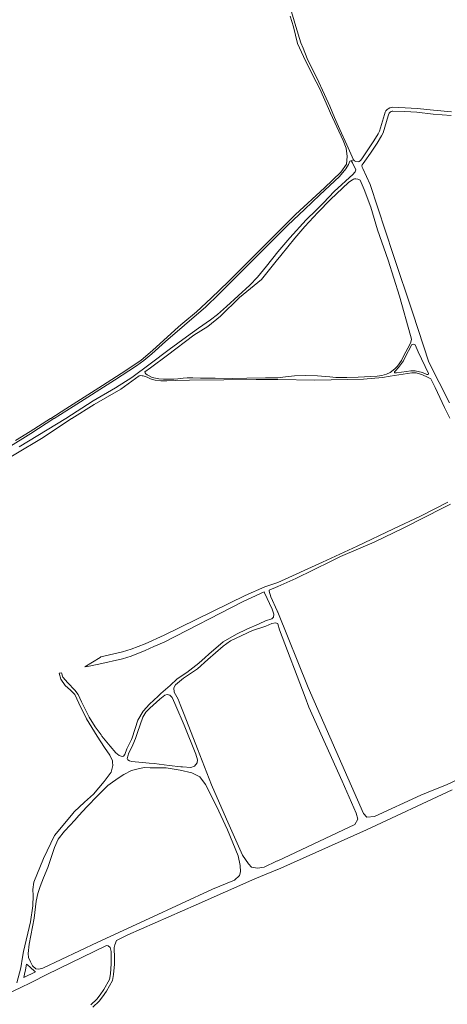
# Model space of a CAD drawing. Extents: x 146402 to 164798, y 455483 to 464134.
# Tile 62 of 256: x 154803 to 155130, y 459551 to 460306. Entities that reach past the tile are written whole.
import ezdxf

# ---------------------------------------------------------------- set-up
doc = ezdxf.new("R2010")
doc.units = 0
doc.header["$LTSCALE"] = 0.2
doc.layers.add('B-XX-VH-VERHARDING_FUNDERING_ZAND-GV', color=252, linetype='CONTINUOUS', lineweight=18)
doc.layers.add('B-XX-VH-VERHARDING_HALFVERHARDING-GV', color=252, linetype='CONTINUOUS', lineweight=18)

msp = doc.modelspace()

# ---------------------------------------------------------------- linework, layer by layer
at = {"layer": 'B-XX-VH-VERHARDING_FUNDERING_ZAND-GV'}
for points in [[(155133.138, 460235.024), (155119.198, 460236.218), (155106.824, 460237.584), (155097.538, 460238.143), (155087.953, 460238.438), (155086.971, 460238.314), (155085.822, 460237.974), (155084.555, 460237.297), (155083.683, 460236.659), (155082.813, 460235.673), (155082.326, 460234.641), (155081.735, 460232.853), (155077.934, 460220.045), (155076.944, 460218.071), (155073.54, 460212.63), (155068.457, 460205.073), (155064.284, 460198.838), (155063.306, 460197.6), (155062.308, 460196.906), (155061.863, 460196.665), (155059.875, 460196.854), (155058.808, 460197.541), (155058.009, 460198.06), (155055.921, 460197.33), (155056.401, 460197.106), (155057.297, 460195.979), (155059.718, 460190.443), (155059.36, 460189.068), (155058.818, 460188.36), (155057.719, 460187.131), (155043.179, 460173.991), (155034.94, 460165.294), (155029.548, 460159.683), (155021.862, 460152.332), (155009.335, 460138.335), (155000, 460127.612), (154991.505, 460116.778), (154984.468, 460108.236), (154978.691, 460102.205), (154960.922, 460085.922), (154953.958, 460079.794), (154948.664, 460075.682), (154939.505, 460069.243), (154930.073, 460062.68), (154916.823, 460052.771), (154902.362, 460041.85), (154888.393, 460031.507), (154875.787, 460023.434), (154858.637, 460013.413), (154837.772, 460000), (154802.142, 459978.263)], [(155131.549, 460011.961), (155115.755, 460043.185), (155103.481, 460080.784), (155088.507, 460125.6), (155070.661, 460179.19), (155065.26, 460191.608), (155064.614, 460192.631), (155064.503, 460193.612), (155064.735, 460194.472), (155065.385, 460195.392), (155066.711, 460197.072), (155070.948, 460203.402), (155076.058, 460210.997), (155079.562, 460216.6), (155080.735, 460218.937), (155084.598, 460231.955), (155085.117, 460233.525), (155085.345, 460234.007), (155085.718, 460234.43), (155086.156, 460234.751), (155086.966, 460235.184), (155087.589, 460235.368), (155088.095, 460235.432), (155097.401, 460235.146), (155106.569, 460234.593), (155118.905, 460233.232), (155132.881, 460232.035)], [(154775.862, 459958.86), (154820.398, 459985.417), (154842.266, 460000), (154842.391, 460000.078), (154859.39, 460010.732), (154879.829, 460022.445), (154894.069, 460032.612), (154895.277, 460032.823), (154896.184, 460032.804), (154897.053, 460032.695), (154900.164, 460031.543), (154902.573, 460030.438), (154903.304, 460030.242), (154906.142, 460029.481), (154910.423, 460028.95), (154915.097, 460028.857), (154921.901, 460028.984), (154932.445, 460029.381), (154958.644, 460029.535), (154983.514, 460029.808), (155000, 460029.893), (155028.354, 460029.471), (155065.789, 460030.238), (155080.269, 460031.361), (155086.131, 460032.415), (155102.58, 460034.953), (155105.911, 460034.895), (155108.573, 460034.307), (155110.78, 460033.502), (155111.945, 460032.935), (155113.613, 460032.124), (155117.31, 460030.439), (155120.452, 460023.775), (155127.79, 460008.292), (155131.661, 460000.125)], [(155130.204, 459935.881), (155109.404, 459925.121), (155088.672, 459915.448), (155060.749, 459902.17), (155034.37, 459889.856), (155000, 459874.426), (154990.237, 459870.943), (154975.039, 459864.444), (154912.995, 459834.002), (154898.593, 459827.441), (154887.873, 459823.232), (154881.173, 459821.209), (154864.625, 459817.331), (154864.165, 459816.946), (154852.299, 459809.827), (154854.514, 459809.997), (154863.142, 459811.688), (154881.152, 459815.909), (154887.852, 459817.932), (154898.572, 459822.141), (154905.303, 459825.207), (154912.974, 459828.702), (154973.592, 459859.854), (154989.699, 459867.096), (154989.881, 459866.34), (154995.821, 459853.989), (154997.154, 459850.148), (154996.883, 459847.738), (154995.479, 459846.571), (154990.719, 459844.985), (154985.74, 459842.621), (154976.438, 459838.503), (154968.426, 459834.734), (154958.134, 459828.908), (154947.223, 459819.471), (154944.459, 459816.919), (154939.752, 459812.572), (154930.352, 459805.354), (154923.033, 459800.419), (154917.611, 459795.335), (154910.538, 459789.2), (154908.457, 459787.301), (154901.758, 459781.188), (154896.924, 459775.865), (154892.835, 459768.94), (154888.596, 459755.38), (154888.207, 459754.137), (154884.409, 459746.805), (154883.076, 459742.484), (154881.944, 459741.22), (154880.862, 459740.952), (154878.759, 459741.801), (154877.424, 459742.879), (154876.138, 459743.917), (154871.835, 459748.918), (154865.49, 459756.482), (154864.772, 459757.496), (154860.316, 459763.794), (154855.675, 459771.033), (154849.893, 459782.835), (154847.339, 459788.615), (154844.652, 459791.751), (154839.462, 459797.353), (154835.62, 459801.709), (154834.427, 459805.199), (154832.614, 459804.935), (154834.012, 459800.217), (154837.405, 459795.512), (154841.371, 459791.756), (154844.589, 459788.613), (154847.858, 459781.873), (154853.758, 459769.999), (154861.744, 459756.715), (154867.488, 459747.997), (154871.421, 459741.922), (154873.482, 459737.609), (154873.604, 459736.639), (154873.929, 459734.056), (154872.409, 459729.123), (154867.061, 459721.891), (154859.122, 459712.253), (154852.127, 459705.951), (154844.248, 459698.595), (154843.121, 459697.407), (154842.279, 459696.084), (154829.213, 459680.568), (154820.72, 459662.765), (154813.354, 459644.671), (154812.459, 459639.189), (154812.865, 459634.582), (154812.598, 459626.697), (154810.692, 459614.276), (154805.416, 459591.577), (154804.53, 459587.14), (154803.408, 459579.142), (154800.224, 459567.712)], [(155150.512, 459729.286), (155129.812, 459719.482), (155114.027, 459713.267), (155109.447, 459711.463), (155074.137, 459695.107), (155068.339, 459694.436), (155065.705, 459697.452), (155023.238, 459793.992), (155000, 459851.703), (154999.95, 459851.828), (154999.635, 459852.608), (154994.688, 459863.344), (154993.363, 459867.75), (154993.417, 459868.389), (155000, 459871.238), (155013.945, 459877.42), (155040.89, 459890.701), (155048.12, 459894.264), (155073.822, 459905.23), (155096.594, 459916.256), (155127.241, 459931.727), (155132.386, 459934.324)], [(154858.384, 459548.982), (154863.283, 459553.46), (154866.018, 459556.91), (154869.011, 459561.235), (154873.503, 459569.372), (154874.383, 459574.112), (154875.01, 459581.995), (154875.014, 459586.53), (154874.966, 459589.209), (154874.814, 459591.734), (154874.765, 459594.723), (154875.334, 459596.783), (154876.487, 459599.957), (154885.279, 459604.266), (154937.522, 459627.333), (154982.542, 459647.183), (154999.875, 459654.463), (155000, 459654.515), (155067.94, 459684.817), (155133.596, 459715.434)], [(154744.523, 459537.412), (154776.767, 459551.373), (154799.658, 459562.336), (154802.347, 459563.624), (154811.749, 459568.232), (154823.279, 459573.882), (154869.015, 459596.296), (154870.281, 459596.05), (154871.768, 459594.789), (154872.415, 459591.642), (154872.567, 459589.115), (154872.615, 459586.509), (154872.61, 459582.091), (154872.001, 459574.427), (154871.214, 459570.192), (154866.968, 459562.501), (154864.089, 459558.34), (154861.522, 459555.102), (154856.849, 459550.831)]]:
    msp.add_lwpolyline(points, dxfattribs=at)
for points in [[(154898.504, 460035.035), (154898.409, 460035.711), (154902.593, 460038.698), (154915.628, 460048.445), (154935.756, 460063.771), (154946.481, 460070.372), (154956.219, 460078.363), (154970.741, 460092.604), (154987.67, 460106.438), (154999.901, 460121.811), (155000, 460121.936), (155000.099, 460122.061), (155002.378, 460124.925), (155013.182, 460138.264), (155020.689, 460147.184), (155030.689, 460157.724), (155040.412, 460167.864), (155054.182, 460180.762), (155055.893, 460182.1), (155057.22, 460182.917), (155057.99, 460183.293), (155058.76, 460183.509), (155059.705, 460183.526), (155061.369, 460183.294), (155063.153, 460182.587), (155066.251, 460175.501), (155071.205, 460161.801), (155076.467, 460144.493), (155084.664, 460121.301), (155093.145, 460093.716), (155101.678, 460063.67), (155102.301, 460060.654), (155101.903, 460058.472), (155100.906, 460056.239), (155096.912, 460048.867), (155094.679, 460044.329), (155091.702, 460040.148), (155089.674, 460038.079), (155086.116, 460035.332), (155083.39, 460033.931), (155079.801, 460032.885), (155076.065, 460032.51), (155061.597, 460031.682), (155052.973, 460031.31), (155044.419, 460031.514), (155039.793, 460031.829), (155030.589, 460032.677), (155021.436, 460032.973), (155012.836, 460032.602), (155006.034, 460031.95), (155000, 460031.157), (154990.655, 460031.04), (154976.433, 460030.821), (154965.555, 460030.741), (154952.211, 460030.949), (154940.861, 460030.814), (154934.986, 460031.039), (154930.695, 460031.11), (154927.708, 460031.011), (154923.614, 460030.47), (154920.399, 460030.14), (154916.607, 460030.074), (154912.585, 460030.134), (154909.097, 460030.44), (154906.464, 460030.778), (154904.033, 460031.501), (154901.521, 460032.695), (154900.085, 460033.514), (154899.032, 460034.337)], [(155089.483, 460035.17), (155089.457, 460035.817), (155090.124, 460036.563), (155092.581, 460039.161), (155096.178, 460044.159), (155097.793, 460047.521), (155102.071, 460055.733), (155102.427, 460056.453), (155102.953, 460056.791), (155103.935, 460056.819), (155104.438, 460056.797), (155105.11, 460056.512), (155107.577, 460051.084), (155115.446, 460034.393), (155115.173, 460033.818), (155114.863, 460033.625), (155114.192, 460033.622), (155113.616, 460033.883), (155110.927, 460035.261), (155105.339, 460036.387), (155101.937, 460036.421), (155098.536, 460036.071), (155090.898, 460034.913), (155090.275, 460034.91), (155089.748, 460034.932)], [(154920.773, 459790.414), (154920.486, 459793.587), (154921.744, 459795.913), (154928, 459800.984), (154938.737, 459808.214), (154946.499, 459815.284), (154958.228, 459825.468), (154963.869, 459829.735), (154980.735, 459837.473), (154990.928, 459840.763), (154995.424, 459842.898), (154998.244, 459843.338), (154999.829, 459842.842), (154999.913, 459842.721), (155000, 459842.596), (155001.315, 459837.993), (155020.964, 459786.397), (155023.827, 459778.878), (155049.464, 459722.083), (155060.06, 459697.503), (155061.45, 459693.117), (155059.118, 459688.982), (155000, 459661.149), (154999.875, 459661.094), (154998.983, 459660.705), (154989.554, 459656.342), (154984.641, 459655.418), (154979.966, 459656.292), (154977.533, 459658.83), (154973.113, 459665.475), (154960.777, 459693.029), (154949.337, 459719.265), (154938.607, 459746.926), (154928.327, 459773.099), (154925.405, 459780.935), (154923.864, 459785.069)], [(154885.288, 459738.473), (154884.849, 459739.507), (154885.523, 459741.979), (154885.824, 459743.083), (154889.228, 459749.975), (154891.087, 459754.882), (154892.799, 459759.399), (154896.892, 459771.28), (154899.047, 459774.999), (154902.241, 459778.111), (154909.743, 459784.948), (154913.601, 459788.082), (154915.426, 459788.509), (154917.307, 459788.08), (154919.218, 459786.121), (154921.359, 459781.536), (154922.147, 459779.848), (154928.444, 459764.95), (154937.399, 459742.804), (154938.53, 459738.584), (154938.385, 459736.18), (154936.201, 459733.585), (154933.406, 459732.689), (154927.156, 459733.06), (154925.923, 459733.187), (154917, 459734.106), (154905.423, 459735.64), (154901.601, 459736.006), (154888.251, 459737.285), (154886.44, 459737.798)], [(154809.272, 459587.043), (154808.968, 459590.149), (154809.822, 459597.29), (154813.608, 459617.27), (154815.213, 459630.121), (154816.29, 459636.175), (154818.258, 459641.348), (154820.618, 459648.034), (154823.924, 459656.08), (154829.255, 459671.381), (154831.861, 459677.76), (154836.721, 459683.753), (154836.983, 459684.077), (154844.65, 459692.232), (154847.874, 459695.729), (154854.004, 459702.376), (154862.323, 459711.19), (154869.901, 459718.839), (154871.641, 459720.081), (154877.808, 459724.484), (154882.178, 459727.141), (154888.213, 459730.219), (154894.183, 459731.839), (154897.921, 459732.585), (154902.408, 459732.402), (154904.753, 459732.306), (154914.533, 459732.264), (154925.413, 459730.485), (154934.291, 459728.42), (154940.474, 459725.328), (154944.838, 459719.511), (154953.174, 459702.949), (154961.593, 459684.794), (154969.819, 459664.788), (154971.244, 459657.439), (154971.552, 459652.721), (154970.735, 459649.763), (154966.898, 459646.261), (154950.024, 459639.337), (154901.63, 459616.97), (154862.416, 459598.723), (154820.251, 459578.935), (154817.124, 459578.029), (154814.912, 459578.206), (154812.226, 459580.582), (154810.764, 459583.609)], [(154805.748, 459571.658), (154806.312, 459574.291), (154807.065, 459577.663), (154807.716, 459581.87), (154808.363, 459581.341), (154810.694, 459579.226), (154813.877, 459576.617), (154814.733, 459575.955)]]:
    msp.add_lwpolyline(points, close=True, dxfattribs=at)
at = {"layer": 'B-XX-VH-VERHARDING_HALFVERHARDING-GV'}
for points in [[(154777.581, 459967.745), (154810.929, 459988.623), (154828.719, 459999.921), (154828.844, 460000), (154828.969, 460000.079), (154843.466, 460009.286), (154874.977, 460029.285), (154891.824, 460040.368), (154897.647, 460044.464), (154903.696, 460049.42), (154914.082, 460058.917), (154928.539, 460071.529), (154944.906, 460085.654), (154954.854, 460095.253), (154969.576, 460109.799), (154986.816, 460127.078), (154989.182, 460129.457), (154999.876, 460140.207), (155000, 460140.332), (155000.124, 460140.457), (155007.756, 460148.129), (155020.435, 460160.052), (155032.354, 460171.262), (155047.298, 460185.478), (155052.265, 460191.366), (155054.168, 460194.527), (155055.261, 460197.1), (155055.921, 460197.33), (155058.009, 460198.06), (155052.877, 460209.661), (155047.519, 460221.321), (155043.395, 460230.63), (155039.819, 460239.237), (155035.949, 460248.348), (155029.867, 460261.122), (155025.962, 460268.875), (155022.66, 460275.727), (155019.394, 460283.616), (155017.752, 460287.934), (155013.894, 460300.371), (155003.352, 460335.984)], [(155009.584, 460308.347), (155011.978, 460300.017), (155015.137, 460287.333), (155021.258, 460273.931), (155029.437, 460257.962), (155032.161, 460252.644), (155038.86, 460237.508), (155040.449, 460233.918), (155050.136, 460213.045), (155052.294, 460207.063), (155053.275, 460200.679), (155052.725, 460194.984), (155048.275, 460188.855), (155035.716, 460176.622), (155013.592, 460156.17), (155000.125, 460142.736), (155000, 460142.611), (154999.875, 460142.486), (154993.291, 460135.919), (154962.328, 460105.073), (154949.069, 460092.097), (154937.947, 460081.798), (154927.407, 460072.938), (154924.085, 460070.145), (154904.154, 460052.046), (154895.545, 460044.719), (154883.777, 460036.858), (154865.857, 460025.192), (154837.923, 460007.403), (154826.461, 460000.08), (154826.336, 460000), (154826.211, 459999.92), (154810.618, 459989.957), (154799.293, 459983.13)]]:
    msp.add_lwpolyline(points, dxfattribs=at)

doc.saveas('drawing.dxf')
